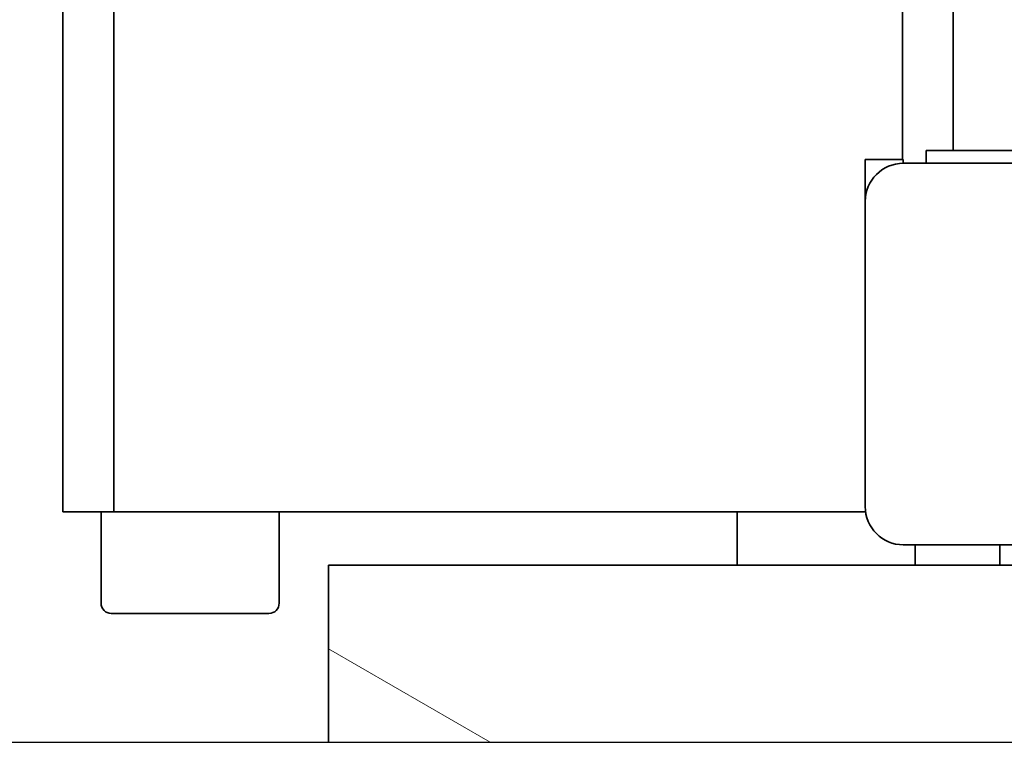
# Model space of a CAD drawing. Header units: millimetres. Extents: x 0 to 7128, y 0 to 5040.
# Tile 202 of 215: x 6289 to 6366, y 4003 to 4060. Entities that reach past the tile are written whole.
import ezdxf

# ---------------------------------------------------------------- set-up
doc = ezdxf.new("R2010")
doc.units = ezdxf.units.MM
doc.header["$LTSCALE"] = 12
doc.linetypes.add('DASHED_SPACE', pattern=[0.2067, 0.1654, -0.0413])
doc.layers.get('0').update_dxf_attribs({"lineweight": 25})
doc.layers.add('Linee dettaglio cerchio(ISO)', color=7, linetype='DASHED_SPACE', lineweight=25)
doc.layers.add('Spigoli visibili(ISO)', color=7, linetype='Continuous', lineweight=35)
doc.layers.add('Tratteggio', color=7, linetype='Continuous', lineweight=9, true_color=0x1e1e47)
pattern_1 = [(150.0002, (0, 0), (-38.0997, -65.9913), [])]

# ---------------------------------------------------------------- blocks, each defined once
blk = doc.blocks.new('SimboloConv2d1')
at = {"layer": 'Linee dettaglio cerchio(ISO)', "ltscale": 28.715969, "flags": 128}
blk.add_lwpolyline([(491.2825, 377.4863), (491.2825, 333.5734), (563.1136, 333.5734), (563.1136, 377.4863), (491.2825, 377.4863)], dxfattribs=at)

msp = doc.modelspace()

# ---------------------------------------------------------------- hatches: boundary and pattern name
at = {"layer": 'Tratteggio'}
h = msp.add_hatch(dxfattribs=at)
h.set_pattern_fill('ANSI31', color=256, scale=609.6, angle=105.00025, style=0)
h.set_pattern_definition(pattern_1)
edge = h.paths.add_edge_path()
edge.add_line((6206.166, 4002.88), (6202.166, 4002.88))
edge.add_line((6202.166, 4002.88), (6202.166, 4111.015))
edge.add_ellipse((6210.166, 4111.015), major_axis=(-8, 0), ratio=1, start_angle=270, end_angle=360, ccw=False)
edge.add_line((6210.166, 4119.015), (6444.166, 4119.015))
edge.add_ellipse((6444.166, 4111.015), major_axis=(0, 8), ratio=1, start_angle=270, end_angle=360, ccw=False)
edge.add_line((6452.166, 4111.015), (6452.166, 4002.88))
edge.add_line((6452.166, 4002.88), (6448.166, 4002.88))
edge.add_line((6448.166, 4002.88), (6448.166, 4111.015))
edge.add_ellipse((6444.166, 4111.015), major_axis=(4, 0), ratio=1, start_angle=0, end_angle=90)
edge.add_line((6444.166, 4115.015), (6210.166, 4115.015))
edge.add_ellipse((6210.166, 4111.015), major_axis=(0, 4), ratio=1, start_angle=0, end_angle=90)
edge.add_line((6206.166, 4111.015), (6206.166, 4002.88))
h = msp.add_hatch(dxfattribs=at)
h.set_pattern_fill('ANSI31', color=256, scale=609.6, angle=105.00025, style=0)
h.set_pattern_definition(pattern_1)
h.paths.add_polyline_path([(6395.035, 4002.88), (6313.035, 4002.88), (6313.035, 4016.815), (6366.513, 4016.815), (6394.556, 4016.815), (6395.035, 4016.815)])

# ---------------------------------------------------------------- linework, layer by layer
at = {"layer": 'Spigoli visibili(ISO)'}
for p, q in [((6292.166, 4061.015), (6292.166, 4021.015)), ((6296.166, 4021.015), (6296.166, 4061.015)), ((6358.166, 4061.015), (6358.166, 4048.715)), ((6362.166, 4049.415), (6362.166, 4061.015)), ((6360.035, 4049.415), (6360.035, 4048.415)), ((6360.035, 4049.415), (6377.335, 4049.415)), ((6355.235, 4048.715), (6355.235, 4045.415)), ((6355.235, 4048.715), (6358.235, 4048.715)), ((6358.235, 4048.715), (6358.235, 4048.415)), ((6392.235, 4048.415), (6358.235, 4048.415)), ((6355.235, 4045.415), (6355.235, 4021.415)), ((6292.166, 4021.015), (6296.166, 4021.015)), ((6295.166, 4013.815), (6295.166, 4021.015)), ((6355.261, 4021.015), (6296.166, 4021.015)), ((6309.166, 4013.815), (6309.166, 4021.015)), ((6345.166, 4016.815), (6345.166, 4021.015)), ((6358.235, 4018.415), (6392.235, 4018.415)), ((6359.166, 4016.815), (6359.166, 4018.415)), ((6365.835, 4016.815), (6365.835, 4018.415)), ((6313.035, 4016.815), (6313.035, 4002.88)), ((6395.035, 4016.815), (6313.035, 4016.815)), ((6308.366, 4013.015), (6295.966, 4013.015))]:
    msp.add_line(p, q, dxfattribs=at)
for centre, radius, start, end in [((6358.235, 4045.415), 3, 90, 180), ((6358.235, 4021.415), 3, 180, 270), ((6295.966, 4013.815), 0.8, 180, 270), ((6308.366, 4013.815), 0.8, 270, 0)]:
    msp.add_arc(centre, radius, start, end, dxfattribs=at)

# ---------------------------------------------------------------- block references
at = {"xscale": 12, "yscale": 12, "zscale": 12}
msp.add_blockref('SimboloConv2d1', (0, 0), dxfattribs=at)

doc.saveas('drawing.dxf')
